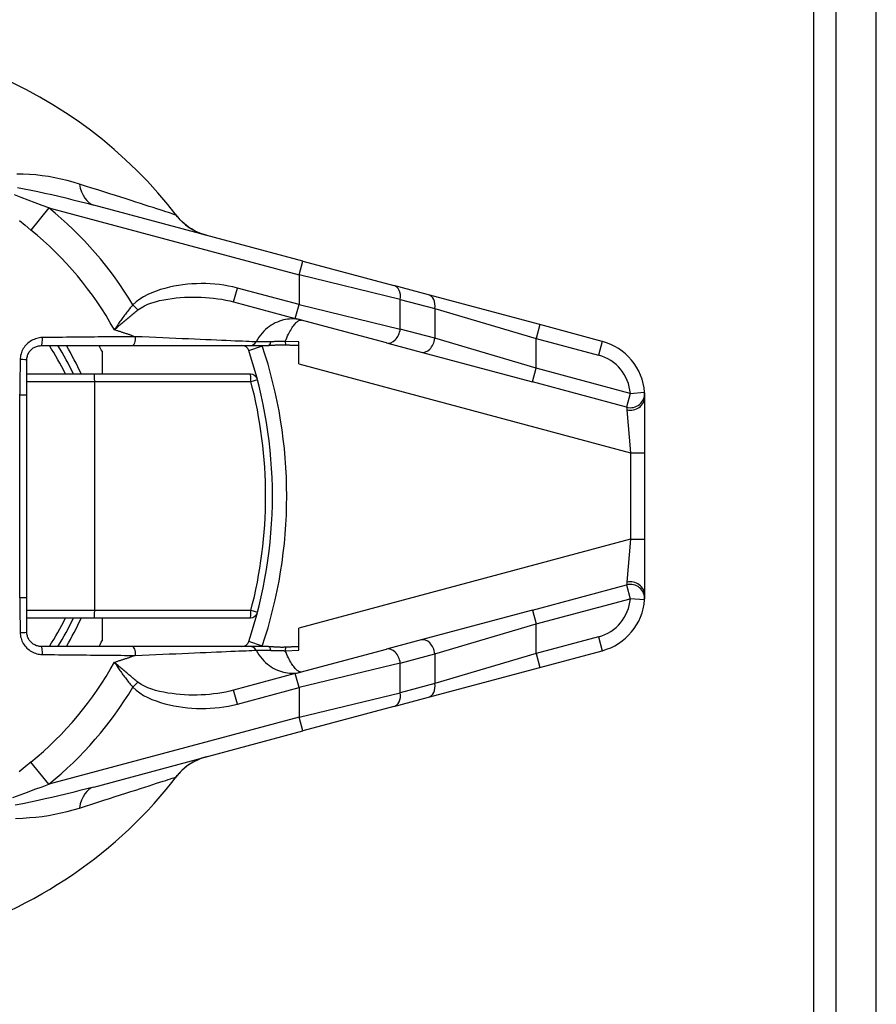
# Model space of a CAD drawing. Header units: inches. Extents: x 0 to 160, y -11 to 104.
# Tile 7 of 38: x 29.81 to 31.51, y 26.03 to 27.99. Entities that reach past the tile are written whole.
import ezdxf

# ---------------------------------------------------------------- set-up
doc = ezdxf.new("R2010")
doc.units = ezdxf.units.IN
doc.header["$LTSCALE"] = 9.635087
doc.header["$MEASUREMENT"] = 0
doc.layers.add('Visible Edges(ANSI)', color=7, linetype='Continuous', lineweight=25)
doc.layers.add('Visible Tangent Edges(ANSI)', color=7, linetype='Continuous', lineweight=25)

msp = doc.modelspace()

# ---------------------------------------------------------------- linework, layer by layer
at = {"layer": 'Visible Edges(ANSI)'}
for p, q in [((31.4336, 21.063), (31.4336, 90.257)), ((31.5133, 21.063), (31.5133, 90.257)), ((30.3708, 27.5083), (29.9544, 27.6199)), ((30.3708, 27.5083), (30.5523, 27.4596)), ((30.6211, 27.4412), (30.5523, 27.4596)), ((30.843, 27.3818), (30.6211, 27.4412)), ((30.2331, 27.4271), (30.356, 27.3941)), ((30.5376, 27.3455), (30.356, 27.3941)), ((30.9675, 27.3484), (30.843, 27.3818)), ((29.8497, 27.34), (30.0301, 27.34)), ((30.0301, 27.34), (30.2656, 27.34)), ((30.2656, 27.34), (30.3024, 27.34)), ((30.3632, 27.3036), (30.3632, 27.3474)), ((30.5376, 27.3455), (30.6064, 27.327)), ((29.8212, 27.2423), (29.8212, 27.3115)), ((29.971, 27.3289), (29.971, 27.283)), ((30.6064, 27.327), (30.8282, 27.2676)), ((29.9556, 27.283), (29.8212, 27.283)), ((30.2667, 27.283), (29.9556, 27.283)), ((29.8212, 26.8386), (29.8212, 27.2423)), ((31.0521, 27.1267), (31.0521, 27.2382)), ((31.0521, 26.9543), (31.0521, 27.1267)), ((31.0521, 26.8428), (31.0521, 26.9543)), ((29.8212, 26.7695), (29.8212, 26.8386)), ((30.8282, 26.8134), (30.6064, 26.7539)), ((29.8212, 26.798), (29.9556, 26.798)), ((29.9556, 26.798), (30.2667, 26.798)), ((29.971, 26.798), (29.971, 26.7521)), ((30.3632, 26.7335), (30.3632, 26.7774)), ((30.6064, 26.7539), (30.5376, 26.7355)), ((30.0301, 26.741), (29.8497, 26.741)), ((30.2656, 26.741), (30.0301, 26.741)), ((30.3024, 26.741), (30.2656, 26.741)), ((30.356, 26.6869), (30.5376, 26.7355)), ((30.843, 26.6992), (30.9675, 26.7326)), ((30.356, 26.6869), (30.2331, 26.6539)), ((30.6211, 26.6398), (30.843, 26.6992)), ((30.5523, 26.6213), (30.6211, 26.6398)), ((30.5523, 26.6213), (30.3708, 26.5727)), ((29.9544, 26.4611), (30.3708, 26.5727))]:
    msp.add_line(p, q, dxfattribs=at)
at = {"layer": 'Visible Edges(ANSI)', "flags": 128}
for points in [[(30.1783, 27.5599), (30.166, 27.5639), (30.1566, 27.5682), (30.1492, 27.5723), (30.1435, 27.576), (30.1354, 27.5822), (30.1302, 27.5869), (30.1267, 27.5905), (30.1243, 27.5932), (30.1215, 27.5966)], [(29.8212, 27.3115), (29.8213, 27.3134), (29.8215, 27.3152), (29.8218, 27.3171), (29.8222, 27.3189), (29.8228, 27.3207), (29.8234, 27.3225), (29.8242, 27.3242), (29.8251, 27.3258), (29.8261, 27.3274), (29.8272, 27.3289), (29.8284, 27.3304), (29.8297, 27.3317), (29.831, 27.333), (29.8325, 27.3342), (29.834, 27.3353), (29.8356, 27.3362), (29.8372, 27.3371), (29.8389, 27.3379), (29.8406, 27.3385), (29.8424, 27.339), (29.8442, 27.3395), (29.846, 27.3398), (29.8479, 27.3399), (29.8497, 27.34)], [(30.3368, 27.3409), (30.3353, 27.3409), (30.3338, 27.341), (30.3323, 27.341), (30.3308, 27.3411), (30.3293, 27.3411), (30.3277, 27.3411), (30.3262, 27.341), (30.3247, 27.341), (30.3232, 27.341), (30.3217, 27.3409), (30.3202, 27.3408), (30.3187, 27.3408), (30.3172, 27.3407), (30.3158, 27.3406), (30.3144, 27.3405), (30.3131, 27.3404), (30.3117, 27.3403), (30.3103, 27.3403), (30.309, 27.3402), (30.3077, 27.3401), (30.3063, 27.3401), (30.305, 27.34), (30.3037, 27.34), (30.3024, 27.34)], [(30.3632, 27.3401), (30.3621, 27.3401), (30.361, 27.3401), (30.36, 27.3401), (30.3589, 27.3402), (30.3578, 27.3402), (30.3567, 27.3402), (30.3556, 27.3402), (30.3545, 27.3403), (30.3534, 27.3403), (30.3524, 27.3403), (30.3513, 27.3403), (30.3502, 27.3404), (30.3491, 27.3404), (30.348, 27.3404), (30.3468, 27.3405), (30.3457, 27.3405), (30.3446, 27.3406), (30.3435, 27.3406), (30.3424, 27.3406), (30.3413, 27.3407), (30.3402, 27.3407), (30.3391, 27.3408), (30.338, 27.3408), (30.3368, 27.3409)], [(31.0521, 27.2382), (31.0521, 27.2389), (31.0521, 27.2396), (31.0521, 27.2402), (31.0521, 27.2408), (31.052, 27.2414), (31.052, 27.242), (31.052, 27.2425), (31.052, 27.2431), (31.052, 27.2435), (31.0519, 27.244), (31.0519, 27.2444), (31.0519, 27.2448), (31.0519, 27.2452), (31.0519, 27.2455), (31.0518, 27.2458), (31.0518, 27.2461), (31.0518, 27.2463), (31.0518, 27.2465), (31.0518, 27.2467), (31.0518, 27.2468), (31.0517, 27.2469), (31.0517, 27.247), (31.0517, 27.2471), (31.0517, 27.2471)], [(31.0517, 26.8339), (31.0517, 26.8339), (31.0517, 26.834), (31.0517, 26.834), (31.0518, 26.8341), (31.0518, 26.8343), (31.0518, 26.8345), (31.0518, 26.8347), (31.0518, 26.8349), (31.0518, 26.8352), (31.0518, 26.8355), (31.0519, 26.8358), (31.0519, 26.8362), (31.0519, 26.8366), (31.0519, 26.837), (31.052, 26.8374), (31.052, 26.8379), (31.052, 26.8384), (31.052, 26.839), (31.052, 26.8395), (31.052, 26.8401), (31.0521, 26.8407), (31.0521, 26.8414), (31.0521, 26.8421), (31.0521, 26.8428)], [(29.8497, 26.741), (29.8479, 26.741), (29.846, 26.7412), (29.8442, 26.7415), (29.8424, 26.7419), (29.8406, 26.7425), (29.8389, 26.7431), (29.8372, 26.7439), (29.8356, 26.7447), (29.834, 26.7457), (29.8325, 26.7468), (29.831, 26.748), (29.8297, 26.7492), (29.8284, 26.7506), (29.8272, 26.752), (29.8261, 26.7535), (29.8251, 26.7551), (29.8242, 26.7568), (29.8234, 26.7585), (29.8228, 26.7603), (29.8222, 26.7621), (29.8218, 26.7639), (29.8215, 26.7657), (29.8213, 26.7676), (29.8212, 26.7695)], [(30.3024, 26.741), (30.3037, 26.741), (30.3051, 26.7409), (30.3065, 26.7409), (30.3079, 26.7408), (30.3092, 26.7408), (30.3106, 26.7407), (30.3119, 26.7406), (30.3132, 26.7405), (30.3145, 26.7405), (30.3159, 26.7404), (30.3174, 26.7403), (30.3189, 26.7402), (30.3204, 26.7401), (30.3219, 26.7401), (30.3234, 26.74), (30.3249, 26.74), (30.3264, 26.7399), (30.3279, 26.7399), (30.3294, 26.7399), (30.3309, 26.7399), (30.3324, 26.7399), (30.3339, 26.74), (30.3353, 26.74), (30.3368, 26.7401)], [(30.3368, 26.7401), (30.338, 26.7401), (30.3391, 26.7402), (30.3402, 26.7402), (30.3413, 26.7403), (30.3424, 26.7403), (30.3435, 26.7404), (30.3446, 26.7404), (30.3457, 26.7405), (30.3468, 26.7405), (30.3479, 26.7405), (30.349, 26.7406), (30.3501, 26.7406), (30.3512, 26.7406), (30.3523, 26.7407), (30.3534, 26.7407), (30.3545, 26.7407), (30.3556, 26.7407), (30.3567, 26.7408), (30.3578, 26.7408), (30.3588, 26.7408), (30.3599, 26.7408), (30.361, 26.7409), (30.3621, 26.7409), (30.3632, 26.7409)], [(30.1783, 26.5211), (30.166, 26.5171), (30.1566, 26.5128), (30.1492, 26.5087), (30.1435, 26.505), (30.1354, 26.4988), (30.1302, 26.4941), (30.1267, 26.4905), (30.1243, 26.4878), (30.1215, 26.4844)]]:
    msp.add_lwpolyline(points, dxfattribs=at)
at = {"layer": 'Visible Edges(ANSI)'}
for centre, radius, start, end in [((29.3976, 27.0405), 0.9128, 37.5315, 159.6397), ((29.3976, 27.0405), 0.5705, 25.1507, 31.6682), ((29.3976, 27.0405), 0.6418, 26.7049, 27.8181), ((30.2497, 27.3257), 0.0143, 18.5094, 90), ((30.938, 27.2382), 0.1141, 4.4712, 75), ((29.3976, 27.0405), 0.9128, 341.4906, 18.5094), ((30.2667, 27.2687), 0.0143, 14.7125, 90), ((30.938, 26.8428), 0.1141, 285, 355.5288), ((30.2667, 26.8123), 0.0143, 270, 345.2875), ((29.3976, 27.0405), 0.5705, 328.3318, 334.8493), ((29.3976, 27.0405), 0.6418, 332.1819, 333.2951), ((30.2497, 26.7552), 0.0143, 270, 341.4906), ((29.3976, 27.0405), 0.9128, 286.1276, 322.4685)]:
    msp.add_arc(centre, radius, start, end, dxfattribs=at)
at = {"layer": 'Visible Tangent Edges(ANSI)'}
for p, q in [((31.3887, 20.8819), (31.3887, 90.4381)), ((29.8653, 27.6142), (29.8294, 27.5702)), ((29.8653, 27.6142), (30.3634, 27.4807)), ((30.3634, 27.4807), (30.3708, 27.5083)), ((30.5651, 27.4321), (30.3634, 27.4807)), ((30.3634, 27.4807), (30.3634, 27.4217)), ((30.2331, 27.4271), (30.2405, 27.4546)), ((30.3634, 27.4217), (30.2405, 27.4546)), ((30.5651, 27.4321), (30.6339, 27.4137)), ((30.5651, 27.373), (30.5651, 27.4321)), ((30.0425, 27.4112), (30.0325, 27.4211)), ((30.356, 27.3941), (30.3634, 27.4217)), ((30.3634, 27.4217), (30.5651, 27.373)), ((30.6339, 27.4137), (30.8356, 27.3542)), ((30.6339, 27.4137), (30.6339, 27.3546)), ((30.6339, 27.3546), (30.5651, 27.373)), ((30.843, 27.3818), (30.8356, 27.3542)), ((30.0291, 27.3605), (30.0373, 27.3578)), ((30.8356, 27.2951), (30.6339, 27.3546)), ((30.8356, 27.3542), (30.9601, 27.3208)), ((30.8356, 27.2951), (30.8356, 27.3542)), ((30.2632, 27.3303), (30.2903, 27.3393)), ((30.3632, 27.3474), (30.3359, 27.3484)), ((30.9675, 27.3484), (30.9601, 27.3208)), ((30.3632, 27.3036), (31.0236, 27.1267)), ((30.8282, 27.2676), (30.8356, 27.2951)), ((31.0233, 27.2449), (30.8356, 27.2951)), ((29.8212, 27.2687), (29.9564, 27.2687)), ((29.9564, 27.2687), (30.2674, 27.2687)), ((29.9564, 26.8123), (29.9564, 27.2687)), ((31.0159, 27.2173), (30.8282, 27.2676)), ((29.8069, 27.2423), (29.8212, 27.2423)), ((29.8069, 27.2423), (29.8069, 26.8386)), ((31.0233, 27.2449), (31.0159, 27.2173)), ((31.0233, 27.2449), (31.0517, 27.2471)), ((31.0166, 27.2122), (31.0236, 27.1267)), ((31.0236, 27.1267), (31.0236, 26.9543)), ((31.0236, 27.1267), (31.0521, 27.1267)), ((31.0236, 26.9543), (30.3632, 26.7774)), ((31.0236, 26.9543), (31.0166, 26.8688)), ((31.0236, 26.9543), (31.0521, 26.9543)), ((30.8282, 26.8134), (31.0159, 26.8637)), ((31.0159, 26.8637), (31.0233, 26.8361)), ((29.8069, 26.8386), (29.8212, 26.8386)), ((30.8356, 26.7858), (31.0233, 26.8361)), ((31.0517, 26.8339), (31.0233, 26.8361)), ((29.9564, 26.8123), (29.8212, 26.8123)), ((30.2674, 26.8123), (29.9564, 26.8123)), ((30.8282, 26.8134), (30.8356, 26.7858)), ((30.6339, 26.7264), (30.8356, 26.7858)), ((30.8356, 26.7268), (30.8356, 26.7858)), ((30.2903, 26.7416), (30.2632, 26.7507)), ((30.9601, 26.7601), (30.8356, 26.7268)), ((30.9601, 26.7601), (30.9675, 26.7326)), ((30.0373, 26.7231), (30.0291, 26.7204)), ((30.3359, 26.7325), (30.3632, 26.7335)), ((30.5651, 26.7079), (30.6339, 26.7264)), ((30.8356, 26.7268), (30.6339, 26.6673)), ((30.6339, 26.7264), (30.6339, 26.6673)), ((30.8356, 26.7268), (30.843, 26.6992)), ((30.5651, 26.7079), (30.3634, 26.6593)), ((30.5651, 26.6489), (30.5651, 26.7079)), ((30.3634, 26.6593), (30.356, 26.6869)), ((30.0325, 26.6599), (30.0425, 26.6698)), ((30.6339, 26.6673), (30.5651, 26.6489)), ((30.2405, 26.6264), (30.2331, 26.6539)), ((30.2405, 26.6264), (30.3634, 26.6593)), ((30.3634, 26.6593), (30.3634, 26.6002)), ((30.3634, 26.6002), (30.5651, 26.6489)), ((30.3634, 26.6002), (29.8653, 26.4668)), ((30.3708, 26.5727), (30.3634, 26.6002)), ((29.8653, 26.4668), (29.8294, 26.5108))]:
    msp.add_line(p, q, dxfattribs=at)
at = {"layer": 'Visible Tangent Edges(ANSI)', "flags": 128}
for points in [[(29.9258, 27.6617), (29.9137, 27.6653), (29.9015, 27.6686), (29.8891, 27.6716), (29.8767, 27.6742), (29.8641, 27.6765), (29.8515, 27.6784), (29.8389, 27.6799), (29.8262, 27.681), (29.8136, 27.6816), (29.8011, 27.6816)], [(29.8029, 27.6548), (29.8162, 27.6523), (29.8296, 27.6496), (29.8433, 27.6468), (29.857, 27.6438), (29.8709, 27.6406), (29.8849, 27.6374), (29.8988, 27.6341), (29.9128, 27.6306), (29.9267, 27.6271), (29.9406, 27.6235), (29.9544, 27.6199)], [(30.1179, 27.6002), (30.1163, 27.6007), (30.114, 27.6014), (30.111, 27.6024), (30.1074, 27.6036), (30.1031, 27.6049), (30.0982, 27.6065), (30.0927, 27.6083), (30.0866, 27.6103), (30.0799, 27.6124), (30.0726, 27.6148), (30.0648, 27.6173), (30.0566, 27.6199), (30.0478, 27.6227), (30.0386, 27.6257), (30.0289, 27.6288), (30.0188, 27.632), (30.0083, 27.6354), (29.9975, 27.6389), (29.9862, 27.6425), (29.9747, 27.6462), (29.9628, 27.65), (29.9507, 27.6538), (29.9383, 27.6577), (29.9258, 27.6617)], [(29.8653, 27.6142), (29.8514, 27.6193), (29.8375, 27.6245), (29.8239, 27.6296), (29.8102, 27.6349), (29.7966, 27.6401)], [(29.8063, 27.5894), (29.8178, 27.5797), (29.8294, 27.5702)], [(30.1215, 27.5966), (30.1213, 27.5968), (30.1211, 27.5971), (30.1209, 27.5973), (30.1207, 27.5976), (30.1205, 27.5978), (30.1203, 27.598), (30.1202, 27.5982), (30.12, 27.5984), (30.1198, 27.5986), (30.1197, 27.5988), (30.1195, 27.5989), (30.1193, 27.5991), (30.1192, 27.5992), (30.119, 27.5994), (30.1189, 27.5995), (30.1188, 27.5996), (30.1186, 27.5997), (30.1185, 27.5998), (30.1184, 27.5999), (30.1183, 27.6), (30.1182, 27.6), (30.1181, 27.6001), (30.118, 27.6001), (30.1179, 27.6002)], [(30.2405, 27.4546), (30.2317, 27.4568), (30.2228, 27.4587), (30.2138, 27.4602), (30.2048, 27.4615), (30.1957, 27.4624), (30.1866, 27.4631), (30.1775, 27.4634), (30.1683, 27.4635), (30.1592, 27.4633), (30.1501, 27.4628), (30.1411, 27.4621), (30.132, 27.4611), (30.123, 27.4597), (30.1141, 27.4581), (30.1052, 27.4562), (30.0964, 27.454), (30.0876, 27.4515), (30.0788, 27.4486), (30.0703, 27.4453), (30.062, 27.4416), (30.0539, 27.4374), (30.0463, 27.4326), (30.0391, 27.4272), (30.0325, 27.4211)], [(30.0425, 27.4112), (30.0486, 27.4154), (30.0553, 27.4192), (30.0624, 27.4224), (30.0699, 27.4252), (30.0777, 27.4275), (30.0857, 27.4296), (30.0939, 27.4313), (30.1021, 27.4327), (30.1104, 27.4339), (30.1186, 27.435), (30.1269, 27.4357), (30.1352, 27.4363), (30.1436, 27.4367), (30.1519, 27.4368), (30.1602, 27.4368), (30.1685, 27.4365), (30.1768, 27.4361), (30.185, 27.4354), (30.1932, 27.4346), (30.2014, 27.4335), (30.2095, 27.4322), (30.2174, 27.4307), (30.2253, 27.429), (30.2331, 27.4271)], [(30.0325, 27.4211), (30.0307, 27.4191), (30.029, 27.417), (30.0273, 27.415), (30.0256, 27.413), (30.024, 27.4109), (30.0223, 27.4088), (30.0207, 27.4068), (30.019, 27.4047), (30.0174, 27.4026), (30.0158, 27.4005), (30.0143, 27.3984), (30.0127, 27.3963), (30.0112, 27.3942), (30.0097, 27.3921), (30.0082, 27.3901), (30.0067, 27.388), (30.0052, 27.3859), (30.0038, 27.3838), (30.0023, 27.3817), (30.0009, 27.3797), (29.9996, 27.3776), (29.9982, 27.3756), (29.9968, 27.3735), (29.9955, 27.3715)], [(29.9955, 27.3715), (29.9973, 27.3731), (29.9991, 27.3747), (30.0009, 27.3763), (30.0028, 27.3779), (30.0046, 27.3795), (30.0065, 27.3812), (30.0084, 27.3828), (30.0103, 27.3845), (30.0122, 27.3861), (30.0142, 27.3878), (30.0161, 27.3895), (30.0181, 27.3911), (30.0201, 27.3928), (30.0221, 27.3945), (30.0241, 27.3961), (30.0261, 27.3978), (30.0281, 27.3995), (30.0301, 27.4012), (30.0322, 27.4029), (30.0342, 27.4045), (30.0363, 27.4062), (30.0384, 27.4079), (30.0405, 27.4095), (30.0425, 27.4112)], [(30.3685, 27.3908), (30.3646, 27.3917), (30.3607, 27.3924), (30.3568, 27.3929), (30.3528, 27.3931), (30.3488, 27.3932), (30.3447, 27.393), (30.3406, 27.3926), (30.3365, 27.392), (30.3324, 27.3911), (30.3283, 27.39), (30.3242, 27.3886), (30.3202, 27.387), (30.3161, 27.3851), (30.3121, 27.383), (30.3082, 27.3807), (30.3043, 27.378), (30.3005, 27.3751), (30.2968, 27.372), (30.2932, 27.3686), (30.2898, 27.3648), (30.2865, 27.3609), (30.2834, 27.3566), (30.2805, 27.3522), (30.2778, 27.3475)], [(30.3359, 27.3484), (30.3375, 27.3522), (30.339, 27.3558), (30.3406, 27.3593), (30.3422, 27.3625), (30.3438, 27.3655), (30.3453, 27.3684), (30.3468, 27.3711), (30.3484, 27.3737), (30.3499, 27.376), (30.3513, 27.3782), (30.3528, 27.3802), (30.3542, 27.382), (30.3556, 27.3837), (30.3569, 27.3852), (30.3583, 27.3865), (30.3596, 27.3876), (30.3608, 27.3886), (30.362, 27.3894), (30.3632, 27.39), (30.3643, 27.3905), (30.3654, 27.3908), (30.3665, 27.391), (30.3675, 27.391), (30.3685, 27.3908)], [(30.0291, 27.3605), (30.0277, 27.361), (30.0264, 27.3614), (30.025, 27.3619), (30.0236, 27.3623), (30.0222, 27.3628), (30.0208, 27.3632), (30.0194, 27.3637), (30.018, 27.3641), (30.0166, 27.3646), (30.0152, 27.3651), (30.0139, 27.3655), (30.0125, 27.366), (30.0111, 27.3664), (30.0097, 27.3669), (30.0082, 27.3673), (30.0068, 27.3678), (30.0054, 27.3683), (30.004, 27.3687), (30.0026, 27.3692), (30.0012, 27.3697), (29.9998, 27.3701), (29.9984, 27.3706), (29.9969, 27.3711), (29.9955, 27.3715)], [(29.8522, 27.356), (29.8494, 27.3559), (29.8466, 27.3556), (29.8437, 27.3551), (29.841, 27.3544), (29.8382, 27.3535), (29.8355, 27.3525), (29.8329, 27.3513), (29.8304, 27.35), (29.8279, 27.3485), (29.8256, 27.3468), (29.8234, 27.345), (29.8213, 27.343), (29.8193, 27.341), (29.8174, 27.3387), (29.8157, 27.3364), (29.8141, 27.334), (29.8127, 27.3315), (29.8115, 27.3289), (29.8104, 27.3262), (29.8096, 27.3234), (29.8088, 27.3206), (29.8083, 27.3178), (29.808, 27.3149), (29.8079, 27.3121)], [(30.0373, 27.3578), (30.0303, 27.3578), (30.0231, 27.3577), (30.0159, 27.3577), (30.0086, 27.3576), (30.0012, 27.3575), (29.9938, 27.3575), (29.9863, 27.3574), (29.9788, 27.3573), (29.9711, 27.3573), (29.9635, 27.3572), (29.9557, 27.3571), (29.948, 27.357), (29.9402, 27.357), (29.9323, 27.3569), (29.9244, 27.3568), (29.9165, 27.3567), (29.9085, 27.3566), (29.9005, 27.3566), (29.8925, 27.3565), (29.8845, 27.3564), (29.8764, 27.3563), (29.8684, 27.3562), (29.8603, 27.3561), (29.8522, 27.356)], [(30.2778, 27.3475), (30.2739, 27.3477), (30.2692, 27.3478), (30.2638, 27.3481), (30.2578, 27.3483), (30.2511, 27.3486), (30.2438, 27.3489), (30.2359, 27.3492), (30.2275, 27.3496), (30.2185, 27.35), (30.209, 27.3504), (30.199, 27.3508), (30.1886, 27.3513), (30.1778, 27.3518), (30.1665, 27.3522), (30.1549, 27.3527), (30.1429, 27.3533), (30.1305, 27.3538), (30.1179, 27.3544), (30.105, 27.3549), (30.0918, 27.3555), (30.0784, 27.3561), (30.0649, 27.3567), (30.0512, 27.3572), (30.0373, 27.3578)], [(30.3074, 27.3477), (30.3056, 27.3477), (30.3038, 27.3477), (30.302, 27.3476), (30.3003, 27.3476), (30.2986, 27.3476), (30.297, 27.3476), (30.2954, 27.3475), (30.2939, 27.3475), (30.2924, 27.3475), (30.291, 27.3475), (30.2896, 27.3475), (30.2883, 27.3475), (30.2871, 27.3475), (30.2859, 27.3474), (30.2848, 27.3474), (30.2837, 27.3474), (30.2827, 27.3474), (30.2818, 27.3474), (30.281, 27.3474), (30.2802, 27.3474), (30.2795, 27.3474), (30.2789, 27.3475), (30.2783, 27.3475), (30.2778, 27.3475)], [(30.3359, 27.3484), (30.3347, 27.3484), (30.3335, 27.3484), (30.3322, 27.3483), (30.331, 27.3483), (30.3298, 27.3482), (30.3286, 27.3482), (30.3274, 27.3482), (30.3262, 27.3481), (30.325, 27.3481), (30.3238, 27.3481), (30.3225, 27.3481), (30.3213, 27.348), (30.3201, 27.348), (30.3189, 27.348), (30.3177, 27.3479), (30.3166, 27.3479), (30.3154, 27.3479), (30.3142, 27.3479), (30.313, 27.3478), (30.3119, 27.3478), (30.3107, 27.3478), (30.3096, 27.3478), (30.3085, 27.3477), (30.3074, 27.3477)], [(29.8079, 27.3121), (29.8078, 27.3092), (29.8078, 27.3063), (29.8078, 27.3034), (29.8077, 27.3005), (29.8077, 27.2975), (29.8076, 27.2946), (29.8076, 27.2917), (29.8076, 27.2888), (29.8075, 27.2859), (29.8075, 27.283), (29.8074, 27.2801), (29.8074, 27.2772), (29.8074, 27.2743), (29.8073, 27.2714), (29.8073, 27.2685), (29.8072, 27.2656), (29.8072, 27.2627), (29.8072, 27.2598), (29.8071, 27.2569), (29.8071, 27.2539), (29.8071, 27.251), (29.807, 27.2481), (29.807, 27.2452), (29.8069, 27.2423)], [(31.0159, 27.2173), (31.0159, 27.2173), (31.0159, 27.2173), (31.0159, 27.2172), (31.0159, 27.2172), (31.016, 27.2171), (31.016, 27.217), (31.016, 27.2168), (31.016, 27.2167), (31.0161, 27.2166), (31.0161, 27.2164), (31.0161, 27.2162), (31.0161, 27.216), (31.0162, 27.2158), (31.0162, 27.2155), (31.0163, 27.2153), (31.0163, 27.215), (31.0163, 27.2147), (31.0164, 27.2144), (31.0164, 27.214), (31.0164, 27.2137), (31.0165, 27.2133), (31.0165, 27.213), (31.0165, 27.2126), (31.0166, 27.2122)], [(31.0166, 26.8688), (31.0165, 26.8684), (31.0165, 26.868), (31.0165, 26.8676), (31.0164, 26.8673), (31.0164, 26.8669), (31.0164, 26.8666), (31.0163, 26.8663), (31.0163, 26.866), (31.0163, 26.8657), (31.0162, 26.8655), (31.0162, 26.8652), (31.0161, 26.865), (31.0161, 26.8648), (31.0161, 26.8646), (31.0161, 26.8644), (31.016, 26.8643), (31.016, 26.8641), (31.016, 26.864), (31.016, 26.8639), (31.0159, 26.8638), (31.0159, 26.8638), (31.0159, 26.8637), (31.0159, 26.8637), (31.0159, 26.8637)], [(29.8069, 26.8386), (29.807, 26.8357), (29.807, 26.8328), (29.8071, 26.8299), (29.8071, 26.827), (29.8071, 26.8241), (29.8072, 26.8212), (29.8072, 26.8183), (29.8072, 26.8154), (29.8073, 26.8125), (29.8073, 26.8096), (29.8074, 26.8067), (29.8074, 26.8038), (29.8074, 26.8009), (29.8075, 26.798), (29.8075, 26.7951), (29.8076, 26.7922), (29.8076, 26.7893), (29.8076, 26.7863), (29.8077, 26.7834), (29.8077, 26.7805), (29.8078, 26.7776), (29.8078, 26.7747), (29.8078, 26.7718), (29.8079, 26.7689)], [(29.8079, 26.7689), (29.808, 26.766), (29.8083, 26.7632), (29.8089, 26.7604), (29.8096, 26.7576), (29.8104, 26.7548), (29.8115, 26.7521), (29.8127, 26.7495), (29.8141, 26.747), (29.8157, 26.7445), (29.8174, 26.7422), (29.8193, 26.74), (29.8213, 26.7379), (29.8234, 26.736), (29.8256, 26.7342), (29.8279, 26.7325), (29.8304, 26.731), (29.8329, 26.7296), (29.8355, 26.7285), (29.8382, 26.7274), (29.8409, 26.7266), (29.8437, 26.7259), (29.8465, 26.7254), (29.8494, 26.7251), (29.8522, 26.725)], [(29.8522, 26.725), (29.8603, 26.7249), (29.8684, 26.7248), (29.8764, 26.7247), (29.8845, 26.7246), (29.8925, 26.7245), (29.9005, 26.7244), (29.9085, 26.7243), (29.9165, 26.7242), (29.9244, 26.7242), (29.9323, 26.7241), (29.9402, 26.724), (29.948, 26.7239), (29.9557, 26.7239), (29.9635, 26.7238), (29.9711, 26.7237), (29.9788, 26.7236), (29.9863, 26.7236), (29.9938, 26.7235), (30.0012, 26.7234), (30.0086, 26.7234), (30.0159, 26.7233), (30.0231, 26.7232), (30.0303, 26.7232), (30.0373, 26.7231)], [(30.0373, 26.7231), (30.0512, 26.7237), (30.0649, 26.7243), (30.0784, 26.7249), (30.0918, 26.7255), (30.105, 26.7261), (30.1179, 26.7266), (30.1305, 26.7272), (30.1429, 26.7277), (30.1549, 26.7282), (30.1665, 26.7287), (30.1778, 26.7292), (30.1886, 26.7297), (30.199, 26.7301), (30.209, 26.7306), (30.2185, 26.731), (30.2275, 26.7314), (30.2359, 26.7317), (30.2438, 26.7321), (30.2511, 26.7324), (30.2578, 26.7326), (30.2638, 26.7329), (30.2692, 26.7331), (30.2739, 26.7333), (30.2778, 26.7335)], [(30.2778, 26.7335), (30.2783, 26.7335), (30.2789, 26.7335), (30.2795, 26.7335), (30.2802, 26.7335), (30.281, 26.7335), (30.2818, 26.7335), (30.2827, 26.7335), (30.2837, 26.7335), (30.2848, 26.7335), (30.2859, 26.7335), (30.2871, 26.7335), (30.2883, 26.7335), (30.2896, 26.7335), (30.291, 26.7335), (30.2924, 26.7335), (30.2939, 26.7335), (30.2954, 26.7334), (30.297, 26.7334), (30.2986, 26.7334), (30.3003, 26.7334), (30.302, 26.7333), (30.3038, 26.7333), (30.3056, 26.7333), (30.3074, 26.7332)], [(30.2778, 26.7335), (30.2805, 26.7288), (30.2834, 26.7243), (30.2865, 26.7201), (30.2898, 26.7161), (30.2932, 26.7124), (30.2968, 26.709), (30.3005, 26.7058), (30.3043, 26.7029), (30.3082, 26.7003), (30.3121, 26.6979), (30.3161, 26.6958), (30.3202, 26.694), (30.3242, 26.6924), (30.3283, 26.691), (30.3324, 26.6899), (30.3365, 26.689), (30.3406, 26.6884), (30.3447, 26.688), (30.3488, 26.6878), (30.3528, 26.6878), (30.3568, 26.6881), (30.3607, 26.6886), (30.3646, 26.6893), (30.3685, 26.6902)], [(30.3074, 26.7332), (30.3085, 26.7332), (30.3096, 26.7332), (30.3107, 26.7332), (30.3119, 26.7332), (30.313, 26.7331), (30.3142, 26.7331), (30.3154, 26.7331), (30.3166, 26.7331), (30.3177, 26.733), (30.3189, 26.733), (30.3201, 26.733), (30.3213, 26.733), (30.3225, 26.7329), (30.3238, 26.7329), (30.325, 26.7329), (30.3262, 26.7328), (30.3274, 26.7328), (30.3286, 26.7328), (30.3298, 26.7327), (30.331, 26.7327), (30.3322, 26.7327), (30.3335, 26.7326), (30.3347, 26.7326), (30.3359, 26.7325)], [(30.3685, 26.6902), (30.3675, 26.69), (30.3665, 26.69), (30.3654, 26.6902), (30.3643, 26.6905), (30.3632, 26.6909), (30.362, 26.6916), (30.3608, 26.6924), (30.3596, 26.6934), (30.3583, 26.6945), (30.3569, 26.6958), (30.3556, 26.6973), (30.3542, 26.6989), (30.3528, 26.7008), (30.3513, 26.7028), (30.3499, 26.7049), (30.3484, 26.7073), (30.3468, 26.7098), (30.3453, 26.7125), (30.3438, 26.7154), (30.3422, 26.7185), (30.3406, 26.7217), (30.339, 26.7252), (30.3375, 26.7288), (30.3359, 26.7325)], [(29.9955, 26.7094), (29.9969, 26.7099), (29.9984, 26.7104), (29.9998, 26.7108), (30.0012, 26.7113), (30.0026, 26.7118), (30.004, 26.7122), (30.0054, 26.7127), (30.0068, 26.7132), (30.0082, 26.7136), (30.0097, 26.7141), (30.0111, 26.7145), (30.0125, 26.715), (30.0139, 26.7155), (30.0152, 26.7159), (30.0166, 26.7164), (30.018, 26.7168), (30.0194, 26.7173), (30.0208, 26.7177), (30.0222, 26.7182), (30.0236, 26.7186), (30.025, 26.7191), (30.0264, 26.7195), (30.0277, 26.72), (30.0291, 26.7204)], [(30.0425, 26.6698), (30.0405, 26.6715), (30.0384, 26.6731), (30.0363, 26.6748), (30.0342, 26.6764), (30.0322, 26.6781), (30.0301, 26.6798), (30.0281, 26.6815), (30.0261, 26.6831), (30.0241, 26.6848), (30.0221, 26.6865), (30.0201, 26.6882), (30.0181, 26.6899), (30.0161, 26.6915), (30.0142, 26.6932), (30.0122, 26.6949), (30.0103, 26.6965), (30.0084, 26.6982), (30.0065, 26.6998), (30.0046, 26.7014), (30.0028, 26.7031), (30.0009, 26.7047), (29.9991, 26.7063), (29.9973, 26.7079), (29.9955, 26.7094)], [(29.9955, 26.7094), (29.9968, 26.7074), (29.9982, 26.7054), (29.9996, 26.7034), (30.0009, 26.7013), (30.0023, 26.6992), (30.0038, 26.6972), (30.0052, 26.6951), (30.0067, 26.693), (30.0082, 26.6909), (30.0097, 26.6888), (30.0112, 26.6867), (30.0127, 26.6846), (30.0143, 26.6826), (30.0158, 26.6805), (30.0174, 26.6784), (30.019, 26.6763), (30.0207, 26.6742), (30.0223, 26.6721), (30.024, 26.6701), (30.0256, 26.668), (30.0273, 26.666), (30.029, 26.6639), (30.0307, 26.6619), (30.0325, 26.6599)], [(30.2331, 26.6539), (30.2253, 26.652), (30.2174, 26.6502), (30.2095, 26.6487), (30.2014, 26.6475), (30.1932, 26.6464), (30.185, 26.6455), (30.1768, 26.6449), (30.1685, 26.6444), (30.1602, 26.6442), (30.1519, 26.6441), (30.1436, 26.6443), (30.1352, 26.6447), (30.1269, 26.6452), (30.1186, 26.646), (30.1104, 26.647), (30.1021, 26.6483), (30.0939, 26.6497), (30.0857, 26.6514), (30.0777, 26.6534), (30.0699, 26.6558), (30.0624, 26.6586), (30.0553, 26.6618), (30.0486, 26.6655), (30.0425, 26.6698)], [(30.0325, 26.6599), (30.0391, 26.6538), (30.0463, 26.6484), (30.0539, 26.6436), (30.062, 26.6394), (30.0703, 26.6356), (30.0788, 26.6324), (30.0876, 26.6295), (30.0964, 26.627), (30.1052, 26.6248), (30.1141, 26.6229), (30.123, 26.6212), (30.132, 26.6199), (30.1411, 26.6189), (30.1501, 26.6181), (30.1592, 26.6177), (30.1683, 26.6175), (30.1775, 26.6175), (30.1866, 26.6179), (30.1957, 26.6186), (30.2048, 26.6195), (30.2138, 26.6208), (30.2228, 26.6223), (30.2317, 26.6242), (30.2405, 26.6264)], [(29.8294, 26.5108), (29.8178, 26.5012), (29.8062, 26.4916)], [(29.9258, 26.4193), (29.9383, 26.4232), (29.9507, 26.4271), (29.9627, 26.431), (29.9745, 26.4347), (29.986, 26.4384), (29.9972, 26.442), (30.008, 26.4454), (30.0184, 26.4488), (30.0285, 26.452), (30.0382, 26.4551), (30.0475, 26.4581), (30.0563, 26.461), (30.0646, 26.4636), (30.0724, 26.4662), (30.0797, 26.4685), (30.0864, 26.4707), (30.0925, 26.4726), (30.0981, 26.4744), (30.103, 26.476), (30.1073, 26.4774), (30.111, 26.4786), (30.114, 26.4795), (30.1163, 26.4803), (30.1179, 26.4808)], [(30.1179, 26.4808), (30.118, 26.4808), (30.1181, 26.4809), (30.1182, 26.4809), (30.1183, 26.481), (30.1184, 26.4811), (30.1185, 26.4812), (30.1186, 26.4813), (30.1188, 26.4814), (30.1189, 26.4815), (30.119, 26.4816), (30.1192, 26.4817), (30.1193, 26.4819), (30.1195, 26.4821), (30.1197, 26.4822), (30.1198, 26.4824), (30.12, 26.4826), (30.1202, 26.4828), (30.1203, 26.483), (30.1205, 26.4832), (30.1207, 26.4834), (30.1209, 26.4836), (30.1211, 26.4839), (30.1213, 26.4841), (30.1215, 26.4844)], [(29.7936, 26.4401), (29.8078, 26.4455), (29.8227, 26.4511), (29.8374, 26.4565), (29.8514, 26.4616), (29.8653, 26.4668)], [(29.9544, 26.4611), (29.9406, 26.4575), (29.9267, 26.4539), (29.9129, 26.4504), (29.899, 26.447), (29.8851, 26.4436), (29.8713, 26.4404), (29.8575, 26.4373), (29.8437, 26.4343), (29.8288, 26.4311), (29.8132, 26.4278), (29.7979, 26.4248)], [(29.7984, 26.3983), (29.8129, 26.399), (29.8266, 26.4001), (29.8392, 26.4012), (29.8518, 26.4027), (29.8644, 26.4045), (29.8768, 26.4068), (29.8892, 26.4094), (29.9015, 26.4124), (29.9137, 26.4156), (29.9258, 26.4193)]]:
    msp.add_lwpolyline(points, dxfattribs=at)
at = {"layer": 'Visible Tangent Edges(ANSI)'}
for centre, radius, start, end in [((29.3976, 27.0405), 0.7402, 30.9402, 50.8129), ((29.3976, 27.0405), 0.6834, 28.9712, 50.8129), ((29.3976, 27.0405), 0.5562, 25.8424, 32.579), ((29.3976, 27.0405), 0.5848, 24.4963, 30.8102), ((30.2497, 27.3257), 0.0428, 18.5094, 19.4712), ((29.3976, 27.0405), 0.9413, 341.4906, 18.5094), ((30.938, 27.2382), 0.0856, 4.4712, 75), ((29.3984, 27.0405), 0.8985, 345.2875, 14.7125), ((31.0233, 27.2449), 0.0285, 255, 4.4712), ((31.0233, 26.8361), 0.0285, 355.5288, 105), ((30.938, 26.8428), 0.0856, 285, 355.5288), ((29.3976, 27.0405), 0.5562, 327.421, 334.1576), ((29.3976, 27.0405), 0.5848, 329.1898, 335.5037), ((30.2497, 26.7552), 0.0428, 340.5288, 341.4906), ((29.3976, 27.0405), 0.6834, 309.1871, 331.0288), ((29.3976, 27.0405), 0.7402, 309.1871, 329.0598)]:
    msp.add_arc(centre, radius, start, end, dxfattribs=at)
for centre, major_axis, ratio, start_param, end_param in [((29.9839, 27.7301), (-0.0295, -0.1102), 0.479095, 5.502885, 6.283185), ((30.2078, 27.6701), (-0.0295, -0.1102), 0.996014, 5.63287, 6.283185), ((30.5449, 27.4321), (0.0074, 0.0276), 0.694747, 4.896439, 6.283185), ((30.6138, 27.4137), (0.0074, 0.0276), 0.694747, 4.896439, 6.283185), ((30.5449, 27.373), (-0.0074, -0.0276), 0.694747, 0, 1.754846), ((29.8497, 27.3543), (0, -0.0143), 0.175836, 0, 1.692227), ((30.0301, 27.3543), (0, -0.0143), 0.522562, 0, 1.824446), ((30.6138, 27.3546), (-0.0074, -0.0276), 0.694747, 0, 1.754846), ((30.2656, 27.3543), (0, -0.0143), 0.975069, 0, 1.075411), ((30.3024, 27.3543), (0, -0.0143), 0.39505, 0, 1.094555), ((30.3374, 27.3543), (0, -0.0143), 0.120075, 5.133684, 5.931805), ((29.8069, 27.3115), (0.0143, 0), 0.043172, 0, 1.505676), ((29.9556, 27.2687), (0, 0.0143), 0.052336, 4.712389, 6.283185), ((30.2667, 27.2687), (0, 0.0143), 0.052336, 4.712389, 6.283185), ((30.2667, 27.2687), (0.0138, 0.0036), 0.013309, 4.763031, 6.283185), ((31.0236, 27.2382), (0.0285, 0), 0.940453, 4.465535, 6.283185), ((31.0236, 26.8428), (0.0285, 0), 0.940453, 0, 1.817651), ((29.9556, 26.8123), (0, -0.0143), 0.052336, 0, 1.570796), ((30.2667, 26.8123), (0, -0.0143), 0.052336, 0, 1.570796), ((30.2667, 26.8123), (0.0138, -0.0036), 0.013309, 0, 1.520155), ((29.8069, 26.7695), (0.0143, 0), 0.043172, 4.77751, 6.283185), ((30.6138, 26.7264), (-0.0074, 0.0276), 0.694747, 4.528339, 6.283185), ((29.8497, 26.7267), (0, 0.0143), 0.175836, 4.590958, 6.283185), ((30.0301, 26.7267), (0, 0.0143), 0.522562, 4.458739, 6.283185), ((30.2656, 26.7267), (0, 0.0143), 0.975069, 5.207774, 6.283185), ((30.3024, 26.7267), (0, 0.0143), 0.39505, 5.18863, 6.283185), ((30.3374, 26.7267), (0, 0.0143), 0.120075, 0.351381, 1.149502), ((30.5449, 26.7079), (-0.0074, 0.0276), 0.694747, 4.528339, 6.283185), ((30.6138, 26.6673), (0.0074, -0.0276), 0.694747, 0, 1.386746), ((30.5449, 26.6489), (0.0074, -0.0276), 0.694747, 0, 1.386746), ((30.2078, 26.4109), (-0.0295, 0.1102), 0.996014, 0, 0.650315), ((29.9839, 26.3509), (-0.0295, 0.1102), 0.479095, 0, 0.780301)]:
    msp.add_ellipse(centre, major_axis=major_axis, ratio=ratio, start_param=start_param, end_param=end_param, dxfattribs=at)

doc.saveas('drawing.dxf')
